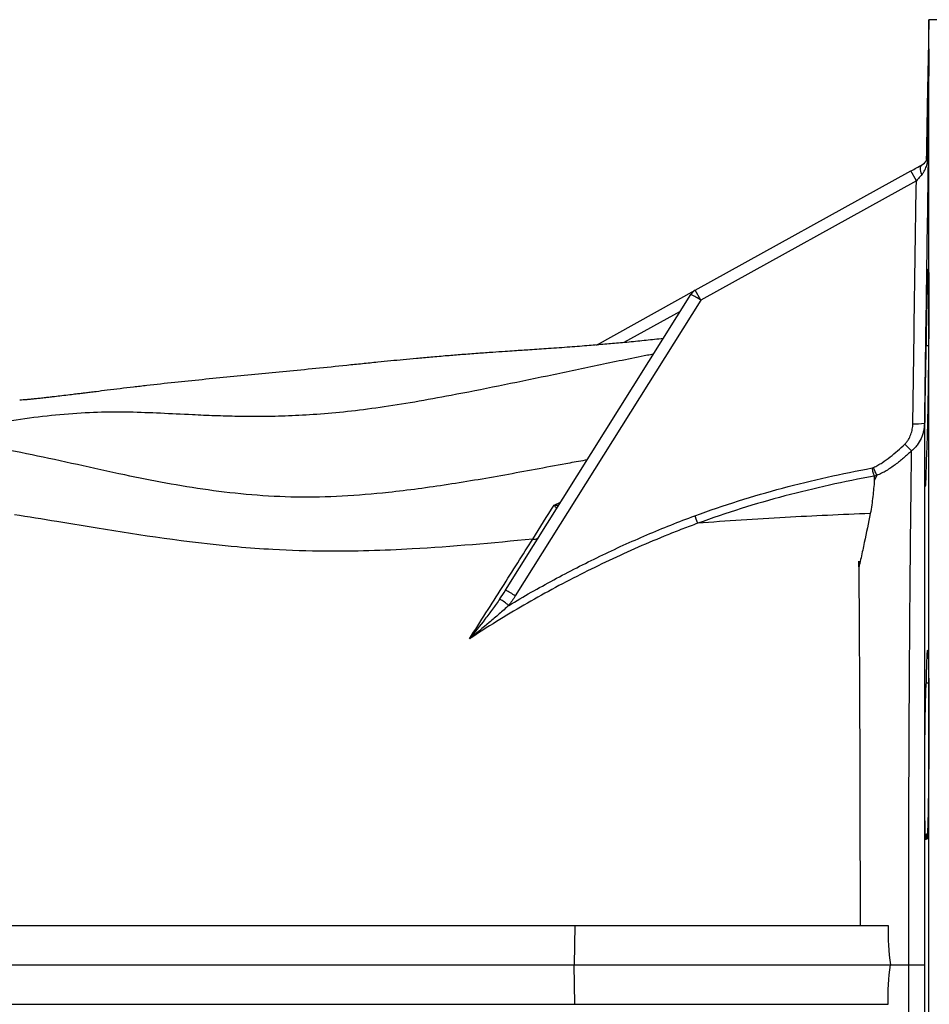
# Model space of a CAD drawing. Header units: millimetres. Extents: x 1605 to 5384, y 1283 to 6159.
# Tile 10 of 25: x 3246 to 3708, y 2043 to 2543. Entities that reach past the tile are written whole.
import ezdxf

# ---------------------------------------------------------------- set-up
doc = ezdxf.new("R2010")
doc.units = ezdxf.units.MM
doc.header["$LTSCALE"] = 2

msp = doc.modelspace()

# ---------------------------------------------------------------- linework, layer by layer
at = {"color": 7, "linetype": 'Continuous', "lineweight": 25}
for p, q in [((3707.96, 2542.87), (3706.72, 2471.77)), ((3717.04, 2542.87), (3707.96, 2542.87)), ((3707.96, 2062.87), (3707.96, 2542.87)), ((3589.32, 2405.45), (3698.84, 2466.05)), ((3701.6, 2461.08), (3698.84, 2466.05)), ((3701.6, 2461.08), (3592.07, 2400.47)), ((3539.09, 2377.66), (3589.32, 2405.45)), ((3592.07, 2400.47), (3589.32, 2405.45)), ((3492.98, 2253.16), (3587.14, 2403.38)), ((3592.07, 2400.47), (3497.91, 2250.25)), ((3707.83, 2377.32), (3706.68, 2377.32)), ((3681.48, 2311.42), (3680.24, 2308.83)), ((3707.88, 2206.02), (3706.68, 2206.02)), ((3706.68, 2129.36), (3707.22, 2129.36)), ((3060.69, 2082.87), (3528.21, 2082.87)), ((3528.21, 2082.87), (3527.86, 2062.87)), ((3528.21, 2082.87), (3687.29, 2082.87)), ((3061.56, 2062.87), (3527.86, 2062.87)), ((3528.21, 2042.87), (3527.86, 2062.87)), ((3527.86, 2062.87), (3688.41, 2062.87)), ((3688.41, 2062.87), (3697.71, 2062.87)), ((3707.96, 1582.87), (3707.96, 2062.87)), ((3060.69, 2042.87), (3528.21, 2042.87)), ((3528.21, 2042.87), (3687.29, 2042.87))]:
    msp.add_line(p, q, dxfattribs=at)
at = {"color": 8, "linetype": 'Continuous', "lineweight": 25}
for p, q in [((3581.72, 2394.75), (3553.06, 2378.89)), ((3517.66, 2296.41), (3520.95, 2297.78))]:
    msp.add_line(p, q, dxfattribs=at)
at = {"color": 7, "linetype": 'Continuous', "lineweight": 25, "flags": 128}
for points in [[(3704.43, 2464.2), (3704.12, 2465.06), (3703.9, 2465.89), (3703.76, 2466.67), (3703.72, 2467.38), (3703.77, 2467.99), (3703.92, 2468.51), (3704.15, 2468.9), (3704.47, 2469.17)], [(3697.71, 2062.87), (3699.42, 2062.87), (3700.98, 2062.87), (3702.34, 2062.87), (3703.5, 2062.87), (3704.43, 2062.87), (3705.11, 2062.87), (3705.54, 2062.87), (3705.71, 2062.87)]]:
    msp.add_lwpolyline(points, dxfattribs=at)
at = {"color": 7, "linetype": 'Continuous', "lineweight": 25}
for centre, radius, start, end in [((3592.22, 2400.2), 6, 118.9568, 147.923), ((3561.36, 2354.09), 55.63, 56.4938, 62.3952), ((3701.68, 2370.55), 32.9, 266.7839, 276.9851), ((3878.52, 2502.52), 253.12, 223.7825, 224.8862), ((3467.21, 2203.86), 55.63, 56.4938, 62.3952), ((3436.98, 2169.76), 95.15, 52.7016, 56.0852)]:
    msp.add_arc(centre, radius, start, end, dxfattribs=at)
for points, knots in [([(3706.81, 2471.93), (3706.83, 2472.88), (3706.89, 2476.46), (3707, 2482.91), (3707.14, 2490.94), (3707.28, 2498.68), (3707.41, 2505.89), (3707.54, 2512.37), (3707.65, 2517.94), (3707.75, 2522.42), (3707.83, 2525.72), (3707.9, 2527.71), (3707.94, 2528.37), (3707.96, 2527.63), (3707.96, 2525.58), (3707.94, 2522.2), (3707.9, 2517.66), (3707.84, 2512.04), (3707.76, 2505.52), (3707.66, 2498.27), (3707.54, 2490.51), (3707.42, 2482.48), (3707.33, 2476.72), (3707.27, 2473.79), (3707.27, 2473.5)], [0, 0, 0, 0, 0.0177956, 0.0666432, 0.1154909, 0.1643427, 0.2131945, 0.2620455, 0.3108964, 0.3597427, 0.4085889, 0.4574288, 0.5062687, 0.5551031, 0.6039375, 0.6527691, 0.7016007, 0.750433, 0.7992653, 0.8481017, 0.8969381, 0.9457805, 0.9946231, 1, 1, 1, 1]), ([(3704.35, 2469.1), (3704.67, 2469.27), (3704.94, 2469.46), (3705.42, 2469.84), (3705.63, 2470.05), (3706.2, 2470.66), (3706.49, 2471.09), (3706.95, 2471.97), (3707.11, 2472.41), (3707.27, 2473.09), (3707.31, 2473.31), (3707.36, 2473.76), (3707.38, 2473.99), (3707.38, 2474.22)], [0, 0, 0, 0, 0.125, 0.125, 0.25, 0.25, 0.5, 0.5, 0.75, 0.75, 0.875, 0.875, 1, 1, 1, 1]), ([(3704.43, 2464.2), (3704.75, 2464.55), (3705.03, 2464.92), (3705.53, 2465.69), (3705.75, 2466.09), (3706.34, 2467.32), (3706.65, 2468.18), (3707.13, 2469.91), (3707.31, 2470.79), (3707.49, 2472.13), (3707.54, 2472.57), (3707.61, 2473.47), (3707.63, 2473.92), (3707.64, 2474.37)], [0, 0, 0, 0, 0.125, 0.125, 0.25, 0.25, 0.5, 0.5, 0.75, 0.75, 0.875, 0.875, 1, 1, 1, 1]), ([(3704.47, 2469.17), (3704.79, 2469.34), (3705.06, 2469.53), (3705.56, 2469.92), (3705.78, 2470.13), (3706.37, 2470.76), (3706.67, 2471.19), (3707.15, 2472.08), (3707.32, 2472.53), (3707.5, 2473.22), (3707.55, 2473.45), (3707.62, 2473.9), (3707.64, 2474.14), (3707.64, 2474.37)], [0, 0, 0, 0, 0.125, 0.125, 0.25, 0.25, 0.5, 0.5, 0.75, 0.75, 0.875, 0.875, 1, 1, 1, 1]), ([(3707.38, 2474.22), (3707.42, 2474.24), (3707.46, 2474.26), (3707.51, 2474.29), (3707.55, 2474.31), (3707.6, 2474.34), (3707.64, 2474.37)], [0, 0, 0, 0, 0.00886035, 0.00886035, 0.00886035, 0.01769109, 0.01769109, 0.01769109, 0.01769109]), ([(3698.84, 2466.05), (3699.82, 2466.59), (3700.79, 2467.13), (3702.67, 2468.17), (3703.59, 2468.68), (3704.47, 2469.17)], [0, 0, 0, 0, 0.5, 0.5, 1, 1, 1, 1]), ([(3704.43, 2464.2), (3703.97, 2463.7), (3703.51, 2463.19), (3702.56, 2462.14), (3702.08, 2461.61), (3701.6, 2461.08)], [0, 0, 0, 0, 0.5, 0.5, 1, 1, 1, 1]), ([(3706.68, 2377.32), (3706.7, 2378.38), (3706.72, 2379.45), (3706.75, 2381.56), (3706.77, 2382.6), (3706.82, 2385.68), (3706.86, 2387.67), (3706.92, 2390.58), (3706.93, 2391.53), (3706.97, 2393.41), (3706.99, 2394.34), (3707.05, 2397.05), (3707.09, 2398.75), (3707.16, 2401.96), (3707.2, 2403.47), (3707.25, 2405.59), (3707.27, 2406.27), (3707.31, 2407.57), (3707.33, 2408.18), (3707.38, 2409.93), (3707.42, 2410.96), (3707.47, 2412.33), (3707.48, 2412.75), (3707.52, 2413.53), (3707.53, 2413.89), (3707.58, 2414.85), (3707.64, 2415.83), (3707.7, 2416.25), (3707.73, 2416.34), (3707.75, 2416.33), (3707.77, 2416.24), (3707.78, 2416.16), (3707.81, 2415.81), (3707.83, 2415.43), (3707.86, 2414.65), (3707.87, 2414.36), (3707.88, 2413.69), (3707.89, 2413.32), (3707.91, 2412.11), (3707.92, 2411.17), (3707.94, 2409.05), (3707.95, 2407.86), (3707.96, 2405.88), (3707.96, 2405.19), (3707.96, 2403.76), (3707.96, 2403.02), (3707.96, 2400.72), (3707.96, 2399.1), (3707.95, 2396.51), (3707.95, 2395.63), (3707.94, 2393.81), (3707.94, 2392.87), (3707.92, 2390.03), (3707.91, 2388.08), (3707.88, 2384.07), (3707.87, 2382.01), (3707.84, 2378.84), (3707.83, 2377.77), (3707.81, 2375.62), (3707.8, 2374.55), (3707.77, 2371.33), (3707.75, 2369.17), (3707.71, 2365.93), (3707.69, 2364.85), (3707.67, 2362.68), (3707.65, 2361.59), (3707.61, 2358.37), (3707.58, 2356.27), (3707.52, 2352.14), (3707.48, 2350.12), (3707.43, 2347.16), (3707.42, 2346.18), (3707.38, 2344.27), (3707.36, 2343.34), (3707.31, 2340.61), (3707.27, 2338.88), (3707.22, 2336.41), (3707.2, 2335.61), (3707.16, 2334.05), (3707.14, 2333.29), (3707.08, 2331.11), (3707.05, 2329.79), (3706.97, 2327.37), (3706.93, 2326.28), (3706.88, 2324.83), (3706.86, 2324.38), (3706.82, 2323.55), (3706.81, 2323.17), (3706.75, 2322.14), (3706.72, 2321.6), (3706.68, 2321.19)], [0, 0, 0, 0, 0.015625, 0.015625, 0.03125, 0.03125, 0.0625, 0.0625, 0.078125, 0.078125, 0.09375, 0.09375, 0.125, 0.125, 0.15625, 0.15625, 0.171875, 0.171875, 0.1875, 0.1875, 0.21875, 0.21875, 0.234375, 0.234375, 0.25, 0.25, 0.28125, 0.3125, 0.3125, 0.328125, 0.328125, 0.34375, 0.34375, 0.375, 0.375, 0.390625, 0.390625, 0.40625, 0.40625, 0.4375, 0.4375, 0.46875, 0.46875, 0.484375, 0.484375, 0.5, 0.5, 0.53125, 0.53125, 0.546875, 0.546875, 0.5625, 0.5625, 0.59375, 0.59375, 0.625, 0.625, 0.640625, 0.640625, 0.65625, 0.65625, 0.6875, 0.6875, 0.703125, 0.703125, 0.71875, 0.71875, 0.75, 0.75, 0.78125, 0.78125, 0.796875, 0.796875, 0.8125, 0.8125, 0.84375, 0.84375, 0.859375, 0.859375, 0.875, 0.875, 0.90625, 0.90625, 0.9375, 0.9375, 0.953125, 0.953125, 0.96875, 0.96875, 1, 1, 1, 1]), ([(3573.05, 2380.91), (3571.58, 2380.75), (3567.25, 2380.28), (3559.98, 2379.54), (3551.56, 2378.73), (3543.37, 2378.01), (3534.84, 2377.3), (3525.43, 2376.58), (3515.18, 2375.86), (3505.84, 2375.23), (3498.57, 2374.75), (3492.27, 2374.33), (3486.07, 2373.9), (3478.72, 2373.38), (3470.99, 2372.79), (3463.01, 2372.15), (3455.35, 2371.5), (3447.82, 2370.82), (3441.08, 2370.18), (3434.55, 2369.55), (3427.61, 2368.86), (3420.14, 2368.11), (3409.51, 2367.02), (3396.47, 2365.68), (3381.58, 2364.19), (3367.34, 2362.8), (3353.2, 2361.46), (3338.92, 2360.08), (3324.51, 2358.6), (3313.1, 2357.33), (3303.96, 2356.27), (3297.25, 2355.47), (3290.92, 2354.7), (3285.83, 2354.07), (3282.09, 2353.61), (3279.53, 2353.29), (3277.17, 2353), (3274.63, 2352.69), (3271.37, 2352.29), (3267.7, 2351.84), (3264.27, 2351.44), (3261.53, 2351.12), (3259.14, 2350.85), (3256.66, 2350.58), (3254.55, 2350.37), (3253.04, 2350.21), (3252, 2350.11), (3251.08, 2350.02), (3250.19, 2349.94), (3249.16, 2349.85), (3247.8, 2349.74), (3246.82, 2349.67), (3246.26, 2349.63)], [0, 0, 0, 0, 0.010193, 0.030076, 0.050808, 0.069423, 0.088064, 0.11149, 0.136545, 0.159043, 0.177258, 0.188119, 0.202039, 0.219117, 0.237926, 0.255259, 0.275114, 0.292664, 0.308937, 0.324144, 0.34072, 0.360672, 0.381274, 0.424544, 0.467886, 0.510899, 0.554835, 0.598372, 0.641541, 0.687403, 0.710229, 0.733051, 0.755788, 0.776204, 0.787288, 0.797023, 0.805532, 0.816262, 0.830797, 0.850218, 0.867717, 0.880069, 0.893258, 0.90998, 0.925861, 0.935134, 0.943443, 0.951286, 0.9587, 0.967697, 0.981488, 1, 1, 1, 1]), ([(3706.68, 2321.19), (3706.66, 2320.08), (3706.64, 2319.01), (3706.6, 2317.48), (3706.59, 2316.98), (3706.56, 2316.01), (3706.55, 2315.54), (3706.49, 2313.26), (3706.44, 2311.69), (3706.37, 2309.7), (3706.34, 2309.1), (3706.3, 2308.05), (3706.25, 2307.14), (3706.21, 2306.52), (3706.17, 2306.16), (3706.16, 2306.06), (3706.14, 2305.9), (3706.13, 2305.83), (3706.08, 2305.61), (3706.05, 2305.73), (3706.01, 2306.25), (3706, 2306.38), (3705.99, 2306.66), (3705.98, 2306.82), (3705.96, 2307.36), (3705.94, 2307.79), (3705.91, 2309.28), (3705.89, 2310.55), (3705.87, 2313.64), (3705.87, 2315.42), (3705.87, 2319.46), (3705.87, 2321.66), (3705.89, 2325.21), (3705.9, 2326.43), (3705.91, 2328.34), (3705.91, 2328.98), (3705.92, 2330.28), (3705.93, 2330.94), (3705.96, 2334.24), (3705.98, 2336.96), (3706.03, 2341.17), (3706.05, 2342.6), (3706.08, 2345.42), (3706.12, 2348.24), (3706.16, 2351.04), (3706.21, 2353.83), (3706.23, 2355.22), (3706.3, 2359.31), (3706.34, 2361.92), (3706.4, 2365.04), (3706.42, 2365.66), (3706.44, 2366.88), (3706.45, 2367.48), (3706.49, 2369.25), (3706.51, 2370.38), (3706.56, 2372.53), (3706.59, 2373.56), (3706.64, 2375.51), (3706.66, 2376.44), (3706.68, 2377.32)], [0, 0, 0, 0, 0.03125, 0.03125, 0.046875, 0.046875, 0.0625, 0.0625, 0.125, 0.125, 0.15625, 0.15625, 0.1875, 0.21875, 0.21875, 0.234375, 0.234375, 0.25, 0.25, 0.3125, 0.3125, 0.328125, 0.328125, 0.34375, 0.34375, 0.375, 0.375, 0.4375, 0.4375, 0.5, 0.5, 0.5625, 0.5625, 0.59375, 0.59375, 0.609375, 0.609375, 0.625, 0.625, 0.6875, 0.6875, 0.71875, 0.71875, 0.75, 0.78125, 0.78125, 0.8125, 0.8125, 0.875, 0.875, 0.890625, 0.890625, 0.90625, 0.90625, 0.9375, 0.9375, 0.96875, 0.96875, 1, 1, 1, 1]), ([(3568.11, 2373.02), (3567.09, 2372.83), (3557.53, 2371), (3539.59, 2367.23), (3514.38, 2361.96), (3489.63, 2356.8), (3467.12, 2352.34), (3447.01, 2348.69), (3429.33, 2345.87), (3412.6, 2343.74), (3397.01, 2342.35), (3382.62, 2341.57), (3369.27, 2341.28), (3356.83, 2341.36), (3345.07, 2341.69), (3331.86, 2342.28), (3317.56, 2343.03), (3301.98, 2343.62), (3285.94, 2343.62), (3269.02, 2342.61), (3251.28, 2340.64), (3229.47, 2337.3), (3208.72, 2333.4), (3194.12, 2330.07), (3189.51, 2329.02)], [0, 0, 0, 0, 0.00616, 0.0575, 0.108486, 0.158404, 0.206663, 0.243831, 0.279696, 0.314477, 0.348672, 0.382892, 0.416986, 0.451832, 0.487545, 0.52412, 0.580945, 0.638791, 0.696729, 0.754282, 0.811507, 0.868615, 0.958483, 1, 1, 1, 1]), ([(3695.77, 2327.38), (3696.12, 2327.71), (3696.44, 2328.07), (3697.03, 2328.81), (3697.31, 2329.2), (3698.07, 2330.41), (3698.48, 2331.25), (3698.98, 2332.59), (3699.13, 2333.04), (3699.38, 2333.96), (3699.48, 2334.42), (3699.73, 2335.81), (3699.82, 2336.75), (3699.84, 2337.7)], [0, 0, 0, 0, 0.125, 0.125, 0.25, 0.25, 0.5, 0.5, 0.625, 0.625, 0.75, 0.75, 1, 1, 1, 1]), ([(3705.68, 2337.9), (3705.66, 2336.56), (3705.51, 2335.25), (3705.09, 2333.32), (3704.91, 2332.69), (3704.5, 2331.43), (3704.25, 2330.8), (3703.43, 2328.98), (3702.76, 2327.85), (3701.56, 2326.25), (3701.12, 2325.74), (3700.2, 2324.77), (3699.7, 2324.32), (3699.18, 2323.89)], [0, 0, 0, 0, 0.25, 0.25, 0.375, 0.375, 0.5, 0.5, 0.75, 0.75, 0.875, 0.875, 1, 1, 1, 1]), ([(3705.68, 2337.9), (3705.69, 2329.82), (3705.69, 2321.19), (3705.69, 2302.82), (3705.69, 2293.08), (3705.69, 2280.18), (3705.69, 2277.56), (3705.7, 2272.29), (3705.7, 2269.63), (3705.7, 2261.58), (3705.7, 2256.12), (3705.7, 2239.47), (3705.7, 2228.01), (3705.7, 2204.36), (3705.7, 2192.18), (3705.71, 2176.47), (3705.71, 2173.31), (3705.71, 2166.98), (3705.71, 2163.81), (3705.71, 2154.27), (3705.71, 2147.88), (3705.71, 2128.61), (3705.71, 2115.64), (3705.71, 2089.44), (3705.71, 2076.22), (3705.71, 2062.87)], [0, 0, 0, 0, 0.125, 0.125, 0.25, 0.25, 0.28125, 0.28125, 0.3125, 0.3125, 0.375, 0.375, 0.5, 0.5, 0.625, 0.625, 0.65625, 0.65625, 0.6875, 0.6875, 0.75, 0.75, 0.875, 0.875, 1, 1, 1, 1]), ([(3534.45, 2319.32), (3531.5, 2318.79), (3518.08, 2316.38), (3494.52, 2311.89), (3463.8, 2306.62), (3435.65, 2302.8), (3410, 2300.67), (3386.8, 2300.13), (3363.95, 2301.33), (3341.77, 2303.9), (3320.26, 2307.46), (3298.05, 2311.91), (3275.3, 2316.98), (3252.31, 2322), (3230.44, 2326.23), (3216.02, 2327.61), (3208.95, 2328.3)], [0, 0, 0, 0, 0.024267, 0.110361, 0.195912, 0.280793, 0.347051, 0.413096, 0.479166, 0.545325, 0.61174, 0.678493, 0.759054, 0.840095, 0.921544, 1, 1, 1, 1]), ([(3679.81, 2315.5), (3680.58, 2315.84), (3681.34, 2316.22), (3682.81, 2317.03), (3683.53, 2317.46), (3685.63, 2318.81), (3686.97, 2319.78), (3690.89, 2322.84), (3693.37, 2325.07), (3695.77, 2327.38)], [0, 0, 0, 0, 0.125, 0.125, 0.25, 0.25, 0.5, 0.5, 1, 1, 1, 1]), ([(3699.18, 2323.89), (3697.86, 2322.65), (3696.51, 2321.43), (3693.75, 2319.08), (3692.34, 2317.94), (3689.42, 2315.78), (3687.92, 2314.75), (3685.58, 2313.37), (3684.78, 2312.94), (3683.16, 2312.13), (3682.32, 2311.75), (3681.48, 2311.42)], [0, 0, 0, 0, 0.25, 0.25, 0.5, 0.5, 0.75, 0.75, 0.875, 0.875, 1, 1, 1, 1]), ([(3697.71, 2062.87), (3697.71, 2075.43), (3697.72, 2087.87), (3697.75, 2112.53), (3697.77, 2124.75), (3697.83, 2148.95), (3697.88, 2160.93), (3697.95, 2178.73), (3697.98, 2184.59), (3698.04, 2196.12), (3698.08, 2201.81), (3698.18, 2218.61), (3698.26, 2229.48), (3698.41, 2250.56), (3698.5, 2260.78), (3698.62, 2273.12), (3698.64, 2275.56), (3698.69, 2280.37), (3698.71, 2282.75), (3698.79, 2289.78), (3698.84, 2294.34), (3698.99, 2307.65), (3699.09, 2316.02), (3699.18, 2323.89)], [0, 0, 0, 0, 0.125, 0.125, 0.25, 0.25, 0.375, 0.375, 0.4375, 0.4375, 0.5, 0.5, 0.625, 0.625, 0.75, 0.75, 0.78125, 0.78125, 0.8125, 0.8125, 0.875, 0.875, 1, 1, 1, 1]), ([(3589.17, 2290.96), (3596.46, 2293.65), (3603.82, 2296.15), (3618.64, 2300.82), (3626.11, 2302.99), (3648.65, 2309.01), (3663.82, 2312.38), (3679.11, 2315.23)], [0, 0, 0, 0, 0.25, 0.25, 0.5, 0.5, 1, 1, 1, 1]), ([(3680.22, 2311.09), (3680.15, 2311.35), (3680.08, 2311.64), (3679.91, 2312.26), (3679.82, 2312.6), (3679.64, 2313.31), (3679.54, 2313.68), (3679.33, 2314.44), (3679.22, 2314.84), (3679.11, 2315.23)], [0, 0, 0, 0, 0.25, 0.25, 0.5, 0.5, 0.75, 0.75, 1, 1, 1, 1]), ([(3681.48, 2311.47), (3681.38, 2311.72), (3681.27, 2311.99), (3681.02, 2312.59), (3680.89, 2312.92), (3680.6, 2313.61), (3680.45, 2313.97), (3680.14, 2314.73), (3679.97, 2315.12), (3679.81, 2315.5)], [0, 0, 0, 0, 0.25, 0.25, 0.5, 0.5, 0.75, 0.75, 1, 1, 1, 1]), ([(3680.22, 2311.09), (3664.98, 2308.29), (3649.86, 2304.97), (3627.39, 2299.03), (3619.95, 2296.89), (3605.17, 2292.28), (3597.83, 2289.8), (3590.56, 2287.13)], [0, 0, 0, 0, 0.5, 0.5, 0.75, 0.75, 1, 1, 1, 1]), ([(3681.48, 2311.42), (3681.48, 2311.43), (3681.49, 2311.44), (3681.49, 2311.45), (3681.49, 2311.46), (3681.49, 2311.46), (3681.48, 2311.47)], [0, 0, 0, 0, 0.00002112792, 0.00002112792, 0.00002112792, 0.00003773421, 0.00003773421, 0.00003773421, 0.00003773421]), ([(3680.24, 2308.83), (3680.07, 2306.17), (3679.82, 2303.44), (3679.17, 2297.87), (3678.77, 2295.01), (3678.23, 2292.09)], [0, 0, 0, 0, 0.5, 0.5, 1, 1, 1, 1]), ([(3519.09, 2294.81), (3519.06, 2294.76), (3519, 2294.77), (3518.84, 2294.89), (3518.73, 2294.99), (3518.48, 2295.27), (3518.34, 2295.45), (3518.03, 2295.88), (3517.85, 2296.13), (3517.66, 2296.41)], [0, 0, 0, 0, 0.25, 0.25, 0.5, 0.5, 0.75, 0.75, 1, 1, 1, 1]), ([(3506.76, 2279.11), (3486.25, 2277.07), (3451.31, 2273.91), (3407.48, 2272.57), (3377.75, 2273.46), (3354.54, 2275.18), (3317.08, 2279.29), (3278.94, 2285.74), (3250.59, 2290.37), (3243.53, 2291.47)], [0.3088393, 0.3088393, 0.3088393, 0.3088393, 0.3821756, 0.4349737, 0.4666526, 0.4880574, 0.5165971, 0.5998378, 0.6283015, 0.6283015, 0.6283015, 0.6283015]), ([(3494.63, 2245.45), (3502.14, 2249.96), (3509.75, 2254.28), (3525.17, 2262.59), (3532.98, 2266.58), (3548.75, 2274.19), (3556.71, 2277.82), (3572.81, 2284.68), (3580.94, 2287.93), (3589.17, 2290.96)], [0, 0, 0, 0, 0.25, 0.25, 0.5, 0.5, 0.75, 0.75, 1, 1, 1, 1]), ([(3590.56, 2287.13), (3590.38, 2287.63), (3590.17, 2288.21), (3589.87, 2289.04), (3589.81, 2289.2), (3589.68, 2289.55), (3589.62, 2289.72), (3589.43, 2290.24), (3589.3, 2290.6), (3589.17, 2290.96)], [0, 0, 0, 0, 0.5, 0.5, 0.625, 0.625, 0.75, 0.75, 1, 1, 1, 1]), ([(3678.23, 2292.09), (3663.71, 2291.52), (3634.13, 2290.16), (3605.19, 2288.28), (3590.56, 2287.13)], [0.11343584, 0.11343584, 0.11343584, 0.11343584, 0.1609204, 0.21092841, 0.21092841, 0.21092841, 0.21092841]), ([(3678.23, 2292.09), (3677.27, 2287.29), (3676.25, 2282.37), (3674.64, 2274.8), (3674.09, 2272.25), (3673.23, 2268.38), (3672.95, 2267.09), (3672.61, 2265.62), (3672.57, 2265.46), (3672.51, 2265.21), (3672.49, 2265.13), (3672.46, 2265.03), (3672.45, 2265.01), (3672.44, 2264.98), (3672.43, 2264.97), (3672.42, 2264.96), (3672.42, 2264.95), (3672.41, 2264.96), (3672.41, 2264.96), (3672.39, 2265), (3672.39, 2265.04), (3672.38, 2265.24), (3672.38, 2265.4), (3672.37, 2265.72), (3672.37, 2265.88), (3672.36, 2266.67), (3672.35, 2267.31), (3672.35, 2267.94)], [0, 0, 0, 0, 0.5, 0.5, 0.75, 0.75, 0.875, 0.875, 0.890625, 0.890625, 0.898437, 0.898437, 0.900391, 0.900391, 0.901367, 0.901367, 0.901855, 0.901855, 0.902344, 0.902344, 0.90625, 0.90625, 0.921875, 0.921875, 0.9375, 0.9375, 1, 1, 1, 1]), ([(3590.56, 2287.13), (3589.29, 2286.67), (3588.02, 2286.19), (3585.48, 2285.24), (3584.21, 2284.76), (3580.41, 2283.29), (3577.89, 2282.3), (3570.34, 2279.26), (3565.35, 2277.15), (3550.45, 2270.63), (3540.64, 2265.99), (3521.27, 2256.18), (3511.72, 2251.02), (3492.92, 2240.16), (3483.68, 2234.46), (3474.65, 2228.43)], [0, 0, 0, 0, 0.03125, 0.03125, 0.0625, 0.0625, 0.125, 0.125, 0.25, 0.25, 0.5, 0.5, 0.75, 0.75, 1, 1, 1, 1]), ([(3590.56, 2287.13), (3590.56, 2287.13), (3590.56, 2287.13), (3590.56, 2287.13), (3590.56, 2287.13), (3590.56, 2287.13), (3590.56, 2287.13), (3590.56, 2287.13), (3590.56, 2287.13), (3590.56, 2287.13), (3590.56, 2287.13), (3590.56, 2287.13), (3590.56, 2287.13)], [0, 0, 0, 0, 0.000000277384, 0.000000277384, 0.000000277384, 0.000000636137, 0.000000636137, 0.000000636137, 0.000001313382, 0.000001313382, 0.000001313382, 0.000002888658, 0.000002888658, 0.000002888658, 0.000002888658]), ([(3506.81, 2279.11), (3507.17, 2279.06), (3507.5, 2279.05), (3508.13, 2279.09), (3508.42, 2279.14), (3508.94, 2279.31), (3509.17, 2279.42), (3509.57, 2279.7), (3509.73, 2279.88), (3509.85, 2280.07)], [0, 0, 0, 0, 0.25, 0.25, 0.5, 0.5, 0.75, 0.75, 1, 1, 1, 1]), ([(3474.65, 2228.43), (3480.31, 2237.35), (3485.83, 2246.05), (3493.89, 2258.76), (3496.55, 2262.94), (3501.75, 2271.14), (3504.3, 2275.16), (3506.81, 2279.11)], [0, 0, 0, 0, 0.5, 0.5, 0.75, 0.75, 1, 1, 1, 1]), ([(3672.35, 2267.94), (3672.45, 2254.79), (3672.54, 2240.92), (3672.65, 2219.04), (3672.69, 2211.57), (3672.74, 2200.07), (3672.76, 2196.21), (3672.79, 2188.46), (3672.81, 2184.56), (3672.88, 2164.98), (3672.92, 2149), (3672.99, 2116.41), (3673.01, 2099.8), (3673.02, 2082.87)], [0, 0, 0, 0, 0.25, 0.25, 0.375, 0.375, 0.4375, 0.4375, 0.5, 0.5, 0.75, 0.75, 1, 1, 1, 1]), ([(3490.06, 2248.72), (3488.85, 2246.96), (3487.6, 2245.23), (3485.08, 2241.81), (3483.8, 2240.11), (3479.93, 2235.06), (3477.3, 2231.73), (3474.65, 2228.43)], [0, 0, 0, 0, 0.25, 0.25, 0.5, 0.5, 1, 1, 1, 1]), ([(3494.63, 2245.45), (3493.02, 2243.97), (3491.37, 2242.51), (3488.07, 2239.64), (3486.4, 2238.22), (3481.39, 2233.99), (3478.02, 2231.21), (3474.65, 2228.43)], [0, 0, 0, 0, 0.25, 0.25, 0.5, 0.5, 1, 1, 1, 1]), ([(3706.68, 2206.02), (3706.72, 2207.66), (3706.75, 2209.19), (3706.81, 2211.35), (3706.82, 2212.05), (3706.86, 2213.38), (3706.88, 2214.01), (3706.93, 2215.81), (3706.97, 2216.88), (3707.03, 2218.3), (3707.05, 2218.74), (3707.08, 2219.56), (3707.1, 2219.93), (3707.16, 2220.96), (3707.2, 2221.49), (3707.27, 2222.27), (3707.31, 2222.51), (3707.36, 2222.66), (3707.38, 2222.68), (3707.42, 2222.63), (3707.43, 2222.57), (3707.48, 2222.28), (3707.52, 2221.94), (3707.56, 2221.22), (3707.58, 2220.94), (3707.61, 2220.32), (3707.62, 2219.97), (3707.67, 2218.81), (3707.7, 2217.91), (3707.75, 2215.86), (3707.77, 2214.71), (3707.8, 2212.78), (3707.81, 2212.11), (3707.83, 2210.7), (3707.84, 2209.98), (3707.87, 2207.72), (3707.88, 2206.12), (3707.9, 2203.58), (3707.91, 2202.71), (3707.92, 2200.92), (3707.93, 2199.99), (3707.94, 2197.18), (3707.95, 2195.24), (3707.96, 2191.26), (3707.96, 2189.22), (3707.96, 2186.07), (3707.96, 2185), (3707.96, 2182.86), (3707.96, 2181.79), (3707.95, 2178.57), (3707.94, 2176.42), (3707.93, 2173.17), (3707.92, 2172.09), (3707.91, 2169.92), (3707.9, 2168.84), (3707.88, 2165.6), (3707.87, 2163.48), (3707.83, 2159.34), (3707.81, 2157.31), (3707.78, 2154.32), (3707.77, 2153.33), (3707.75, 2151.4), (3707.73, 2150.46), (3707.7, 2147.7), (3707.67, 2145.94), (3707.63, 2143.43), (3707.61, 2142.62), (3707.58, 2141.03), (3707.56, 2140.26), (3707.52, 2138.03), (3707.48, 2136.67), (3707.42, 2134.19), (3707.38, 2133.07), (3707.33, 2131.57), (3707.31, 2131.1), (3707.27, 2130.23), (3707.25, 2129.83), (3707.2, 2128.74), (3707.16, 2128.16), (3707.1, 2127.49), (3707.09, 2127.3), (3707.05, 2127), (3707.03, 2126.88), (3706.97, 2126.65), (3706.93, 2126.65), (3706.86, 2126.92), (3706.82, 2127.21), (3706.77, 2127.85), (3706.75, 2128.11), (3706.72, 2128.68), (3706.7, 2129), (3706.68, 2129.36)], [0, 0, 0, 0, 0.03125, 0.03125, 0.046875, 0.046875, 0.0625, 0.0625, 0.09375, 0.09375, 0.109375, 0.109375, 0.125, 0.125, 0.15625, 0.15625, 0.1875, 0.1875, 0.203125, 0.203125, 0.21875, 0.21875, 0.25, 0.25, 0.265625, 0.265625, 0.28125, 0.28125, 0.3125, 0.3125, 0.34375, 0.34375, 0.359375, 0.359375, 0.375, 0.375, 0.40625, 0.40625, 0.421875, 0.421875, 0.4375, 0.4375, 0.46875, 0.46875, 0.5, 0.5, 0.515625, 0.515625, 0.53125, 0.53125, 0.5625, 0.5625, 0.578125, 0.578125, 0.59375, 0.59375, 0.625, 0.625, 0.65625, 0.65625, 0.671875, 0.671875, 0.6875, 0.6875, 0.71875, 0.71875, 0.734375, 0.734375, 0.75, 0.75, 0.78125, 0.78125, 0.8125, 0.8125, 0.828125, 0.828125, 0.84375, 0.84375, 0.875, 0.875, 0.890625, 0.890625, 0.90625, 0.90625, 0.9375, 0.9375, 0.96875, 0.96875, 0.984375, 0.984375, 1, 1, 1, 1]), ([(3706.68, 2129.36), (3706.64, 2128.29), (3706.59, 2127.51), (3706.53, 2126.89), (3706.51, 2126.78), (3706.49, 2126.61), (3706.48, 2126.54), (3706.44, 2126.39), (3706.42, 2126.37), (3706.37, 2126.47), (3706.34, 2126.6), (3706.3, 2127), (3706.27, 2127.27), (3706.21, 2128.32), (3706.16, 2129.3), (3706.1, 2131.18), (3706.08, 2131.87), (3706.05, 2133.4), (3706.03, 2134.23), (3706, 2136), (3705.98, 2136.94), (3705.96, 2138.94), (3705.94, 2139.99), (3705.91, 2143.27), (3705.89, 2145.62), (3705.88, 2148.79), (3705.88, 2149.43), (3705.87, 2150.73), (3705.87, 2151.38), (3705.87, 2153.36), (3705.87, 2154.7), (3705.87, 2157.42), (3705.87, 2158.8), (3705.87, 2161.6), (3705.88, 2163.02), (3705.89, 2167.26), (3705.91, 2170.07), (3705.94, 2174.26), (3705.96, 2175.66), (3705.98, 2178.39), (3706, 2179.73), (3706.03, 2182.35), (3706.05, 2183.63), (3706.08, 2185.51), (3706.08, 2186.13), (3706.1, 2187.35), (3706.11, 2187.96), (3706.16, 2190.92), (3706.21, 2193.08), (3706.27, 2196.03), (3706.3, 2196.97), (3706.34, 2198.73), (3706.37, 2199.54), (3706.44, 2201.79), (3706.49, 2203.02), (3706.55, 2204.24), (3706.56, 2204.46), (3706.59, 2204.88), (3706.6, 2205.06), (3706.64, 2205.57), (3706.66, 2205.83), (3706.68, 2206.02)], [0, 0, 0, 0, 0.0625, 0.0625, 0.078125, 0.078125, 0.09375, 0.09375, 0.125, 0.125, 0.15625, 0.15625, 0.1875, 0.1875, 0.25, 0.25, 0.28125, 0.28125, 0.3125, 0.3125, 0.34375, 0.34375, 0.375, 0.375, 0.4375, 0.4375, 0.453125, 0.453125, 0.46875, 0.46875, 0.5, 0.5, 0.53125, 0.53125, 0.5625, 0.5625, 0.625, 0.625, 0.65625, 0.65625, 0.6875, 0.6875, 0.71875, 0.71875, 0.734375, 0.734375, 0.75, 0.75, 0.8125, 0.8125, 0.84375, 0.84375, 0.875, 0.875, 0.9375, 0.9375, 0.953125, 0.953125, 0.96875, 0.96875, 1, 1, 1, 1]), ([(3699.18, 1801.85), (3699.09, 1809.68), (3699, 1818.03), (3698.86, 1831.3), (3698.81, 1835.85), (3698.73, 1842.88), (3698.71, 1845.25), (3698.66, 1850.06), (3698.64, 1852.5), (3698.52, 1864.85), (3698.42, 1875.06), (3698.25, 1896.16), (3698.18, 1907.03), (3698.08, 1923.85), (3698.04, 1929.53), (3697.99, 1941.07), (3697.96, 1946.93), (3697.88, 1964.74), (3697.84, 1976.73), (3697.77, 2000.95), (3697.75, 2013.17), (3697.72, 2037.84), (3697.71, 2050.3), (3697.71, 2062.87)], [0, 0, 0, 0, 0.125, 0.125, 0.1875, 0.1875, 0.21875, 0.21875, 0.25, 0.25, 0.375, 0.375, 0.5, 0.5, 0.5625, 0.5625, 0.625, 0.625, 0.75, 0.75, 0.875, 0.875, 1, 1, 1, 1]), ([(3705.71, 2062.87), (3705.71, 2049.51), (3705.71, 2036.28), (3705.71, 2010.08), (3705.71, 1997.11), (3705.71, 1977.84), (3705.71, 1971.44), (3705.71, 1961.9), (3705.71, 1958.73), (3705.71, 1952.4), (3705.71, 1949.24), (3705.7, 1933.54), (3705.7, 1921.35), (3705.7, 1897.69), (3705.7, 1886.23), (3705.7, 1869.58), (3705.7, 1864.13), (3705.7, 1856.08), (3705.7, 1853.42), (3705.69, 1848.15), (3705.69, 1845.53), (3705.69, 1832.64), (3705.69, 1822.9), (3705.69, 1804.54), (3705.69, 1795.91), (3705.68, 1787.84)], [0, 0, 0, 0, 0.125, 0.125, 0.25, 0.25, 0.3125, 0.3125, 0.34375, 0.34375, 0.375, 0.375, 0.5, 0.5, 0.625, 0.625, 0.6875, 0.6875, 0.71875, 0.71875, 0.75, 0.75, 0.875, 0.875, 1, 1, 1, 1])]:
    msp.add_open_spline(points, degree=3, knots=knots, dxfattribs=at)
for points in [[(3707.64, 2474.37), (3706.95, 2428.88), (3706.29, 2383.39), (3705.68, 2337.9)], [(3699.84, 2337.7), (3700.38, 2378.83), (3700.98, 2419.95), (3701.6, 2461.08)], [(3679.11, 2315.23), (3679.34, 2315.32), (3679.58, 2315.41), (3679.81, 2315.5)], [(3681.48, 2311.47), (3681.07, 2311.31), (3680.65, 2311.16), (3680.22, 2311.02)], [(3680.22, 2311.02), (3680.22, 2311.05), (3680.22, 2311.07), (3680.22, 2311.09)], [(3680.22, 2311.02), (3680.23, 2310.3), (3680.24, 2309.56), (3680.24, 2308.83)], [(3506.76, 2279.11), (3510.49, 2285.01), (3514.13, 2290.79), (3517.66, 2296.41)], [(3506.81, 2279.11), (3506.79, 2279.11), (3506.78, 2279.11), (3506.76, 2279.11)], [(3490.06, 2248.72), (3491.07, 2250.18), (3492.04, 2251.66), (3492.98, 2253.16)], [(3497.91, 2250.25), (3496.89, 2248.6), (3495.79, 2247), (3494.63, 2245.45)], [(3687.29, 2082.87), (3687.16, 2076.17), (3687.54, 2069.5), (3688.41, 2062.87)], [(3687.29, 2042.87), (3687.16, 2049.57), (3687.54, 2056.23), (3688.41, 2062.87)]]:
    msp.add_open_spline(points, degree=3, dxfattribs=at)
at = {"color": 8, "linetype": 'Continuous', "lineweight": 25}
msp.add_open_spline([(3517.66, 2296.41), (3517.68, 2296.4), (3518.02, 2296.34), (3518.89, 2296.22), (3519.61, 2296.3), (3520.06, 2296.36)], degree=3, knots=[0, 0, 0, 0, 0.011863, 0.389379, 1, 1, 1, 1], dxfattribs=at)

doc.saveas('drawing.dxf')
